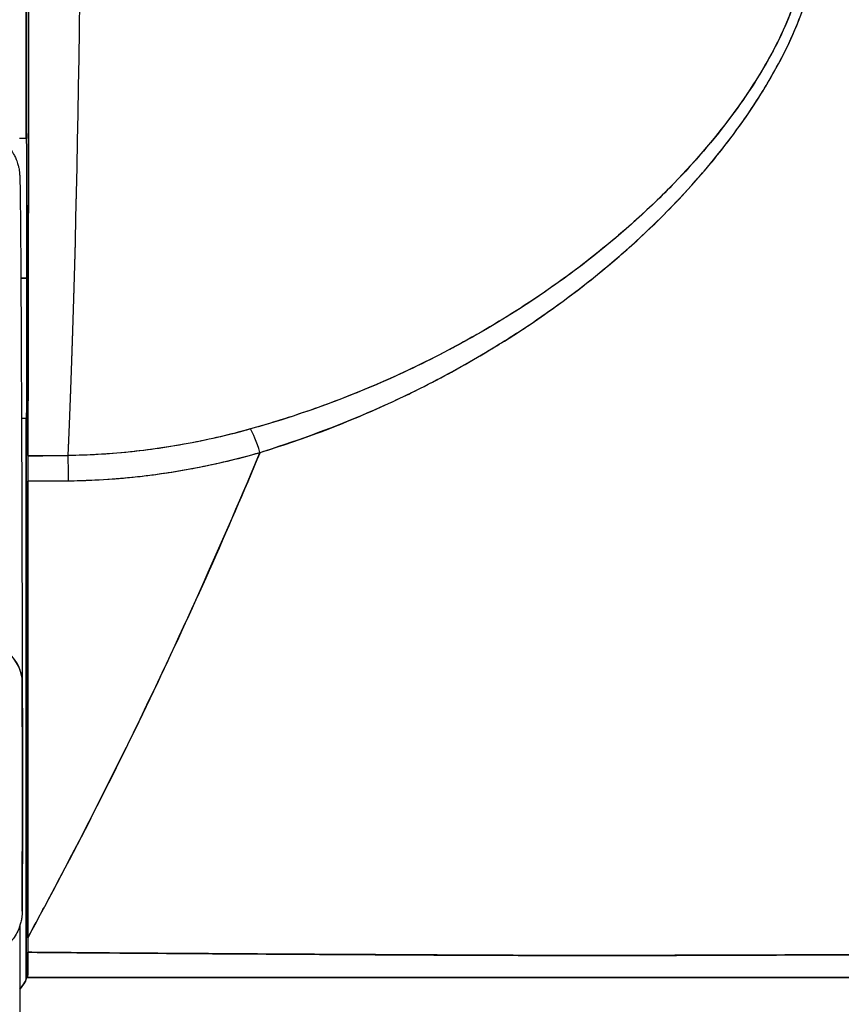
# Model space of a CAD drawing. Extents: x 784 to 1207, y 24 to 294.
# Tile 26 of 217: x 906.348 to 906.695, y 108.829 to 109.245. Entities that reach past the tile are written whole.
import ezdxf

# ---------------------------------------------------------------- set-up
doc = ezdxf.new("R2010")
doc.units = 0
doc.header["$LTSCALE"] = 4
doc.header["$MEASUREMENT"] = 0
doc.layers.get('0').update_dxf_attribs({"linetype": 'CONTINUOUS'})

msp = doc.modelspace()

# ---------------------------------------------------------------- linework, layer by layer
for p, q in [((906.35045, 109.19446), (906.35045, 109.25833)), ((906.35045, 109.25833), (906.35045, 109.19446)), ((906.34761, 109.19446), (906.35067, 109.19446)), ((906.61145, 109.16306), (906.61145, 109.16307)), ((906.34822, 109.1354), (906.35073, 109.1354)), ((906.35073, 109.1354), (906.34822, 109.1354)), ((906.58305, 109.13001), (906.58305, 109.13005)), ((906.58305, 109.13005), (906.58305, 109.13001)), ((906.34849, 109.07635), (906.35067, 109.07635)), ((906.35045, 108.83942), (906.35045, 109.07635)), ((906.35045, 109.07635), (906.35045, 108.83942)), ((906.35118, 109.06046), (906.36821, 109.06046)), ((906.36574, 109.04982), (906.36574, 109.04982)), ((906.58268, 108.8494), (906.58268, 108.8494)), ((906.58268, 108.8494), (906.58268, 108.8494)), ((906.58305, 108.8494), (906.58305, 108.8494)), ((906.58305, 108.8494), (906.58305, 108.8494)), ((906.61145, 108.84942), (906.61145, 108.84942)), ((906.35045, 108.84013), (906.35109, 108.84013)), ((906.35109, 108.84013), (906.35045, 108.84013))]:
    msp.add_line(p, q)
for centre, major_axis, ratio, start_param, end_param in [((906.3509, 109.56526), (0, 0.55118), 0.001274, 3.554795, 4.444304), ((906.36351, 109.56526), (0, -0.55118), 0.021273, 0.413203, 1.302303), ((906.36351, 109.56526), (0, 0.55118), 0.021273, 3.555085, 4.443895), ((906.35065, 109.1354), (0, 0.06102), 0.001274, 4.712389, 6.537883), ((906.35065, 109.1354), (0, -0.06102), 0.001274, 6.028488, 7.853982), ((906.58293, 109.1354), (0, -0.06102), 0.001274, 1.4818, 1.482426), ((906.44927, 109.05376), (-0.00536, 0.01935), 0.114515, 5.109188, 5.871248), ((906.44927, 109.05376), (0.00536, -0.01935), 0.114515, 1.967597, 2.729657), ((906.35119, 109.04205), (0, -0.02008), 0.001275, 3.554684, 4.318925), ((906.35186, 110.50057), (-1.53263, -0.00539), 0.939643, 1.567049, 1.578163), ((906.36839, 109.04214), (0.00022, -0.02008), 0.00316, 1.964382, 2.728188), ((906.36839, 109.04214), (-0.00022, 0.02008), 0.00316, 5.105994, 5.86979), ((906.35187, 110.38079), (1.4404, 0.00445), 0.924069, 4.709048, 4.720985), ((906.32914, 108.9647), (0.01968, 0.00005), 0.887305, 6.280424, 7.85122), ((906.32914, 108.9647), (0.01968, 0.00005), 0.887305, 6.280419, 7.85122), ((906.34879, 108.91929), (0, -0.05118), 0.001274, 5.803859, 8.945451), ((906.35112, 108.84148), (0.00002, 0.12731), 0.000143, 1.45, 1.497983), ((906.35045, 108.81935), (0, 0.02078), 0.001274, 6.283105, 6.544703)]:
    msp.add_ellipse(centre, major_axis=major_axis, ratio=ratio, start_param=start_param, end_param=end_param)
for points, knots in [([(906.35158, 109.41926), (906.35157, 109.38767), (906.35155, 109.35731), (906.35154, 109.32789), (906.35152, 109.29847), (906.3515, 109.27), (906.35147, 109.24334), (906.35145, 109.21667), (906.35142, 109.19182), (906.35139, 109.16901), (906.35136, 109.14621), (906.35133, 109.12545), (906.35129, 109.1073), (906.35126, 109.08914), (906.35122, 109.07358), (906.35118, 109.06044)], [0, 0, 0, 0, 0.2, 0.2, 0.2, 0.4, 0.4, 0.4, 0.6, 0.6, 0.6, 0.8, 0.8, 0.8, 1, 1, 1, 1]), ([(906.44925, 109.06181), (906.46331, 109.06628), (906.47821, 109.07157), (906.49312, 109.07788), (906.49773, 109.07983), (906.50233, 109.08187), (906.50692, 109.08402), (906.51082, 109.08584), (906.5147, 109.08774), (906.51856, 109.08969), (906.528, 109.09448), (906.53726, 109.09963), (906.5461, 109.10496), (906.55169, 109.10833), (906.55712, 109.11177), (906.56232, 109.11523), (906.56616, 109.11779), (906.56988, 109.12036), (906.57348, 109.12294), (906.57408, 109.12337), (906.57468, 109.1238), (906.57528, 109.12423), (906.58627, 109.13219), (906.59618, 109.14026), (906.60531, 109.14844), (906.60568, 109.14877), (906.60604, 109.1491), (906.60641, 109.14943), (906.61695, 109.15895), (906.62644, 109.16864), (906.63483, 109.17826), (906.63667, 109.18037), (906.63846, 109.18249), (906.6402, 109.18459), (906.64114, 109.18573), (906.64207, 109.18687), (906.64298, 109.18801), (906.65023, 109.19706), (906.6565, 109.206), (906.66184, 109.2147), (906.66271, 109.21611), (906.66356, 109.21752), (906.66438, 109.21893), (906.67062, 109.22959), (906.67545, 109.23984), (906.67874, 109.24936), (906.67888, 109.24976), (906.67901, 109.25015), (906.67914, 109.25055), (906.68243, 109.26041), (906.68403, 109.26946), (906.68427, 109.27761), (906.68452, 109.28576), (906.68341, 109.29303), (906.6809, 109.29948)], [0, 0, 0, 0, 0.095523, 0.095523, 0.095523, 0.125, 0.125, 0.125, 0.150006, 0.150006, 0.150006, 0.211266, 0.211266, 0.211266, 0.25, 0.25, 0.25, 0.278579, 0.278579, 0.278579, 0.283368, 0.283368, 0.283368, 0.371453, 0.371453, 0.371453, 0.375, 0.375, 0.375, 0.477463, 0.477463, 0.477463, 0.5, 0.5, 0.5, 0.512193, 0.512193, 0.512193, 0.609209, 0.609209, 0.609209, 0.625, 0.625, 0.625, 0.744987, 0.744987, 0.744987, 0.75, 0.75, 0.75, 0.875, 0.875, 0.875, 1, 1, 1, 1]), ([(906.44925, 109.06181), (906.4581, 109.06451), (906.4667, 109.06744), (906.47502, 109.07057), (906.48483, 109.07426), (906.49427, 109.0782), (906.50331, 109.08235), (906.5067, 109.0839), (906.51003, 109.08548), (906.5133, 109.08708), (906.52039, 109.09055), (906.52722, 109.09413), (906.5338, 109.0978), (906.54528, 109.10421), (906.55601, 109.11089), (906.56604, 109.11775), (906.57833, 109.12616), (906.58958, 109.13484), (906.59983, 109.14364), (906.60275, 109.14614), (906.60558, 109.14866), (906.60834, 109.15118), (906.61621, 109.15838), (906.62343, 109.16564), (906.63003, 109.17287), (906.63385, 109.17706), (906.63747, 109.18125), (906.64088, 109.18542), (906.64533, 109.19085), (906.64942, 109.19624), (906.65318, 109.20158), (906.65729, 109.20741), (906.661, 109.21317), (906.66431, 109.21882), (906.66653, 109.22262), (906.66857, 109.22636), (906.67043, 109.23004), (906.67386, 109.23683), (906.67666, 109.24339), (906.67882, 109.2496), (906.67977, 109.25235), (906.68059, 109.25502), (906.68129, 109.25764), (906.68303, 109.26416), (906.68401, 109.27034), (906.68423, 109.27629), (906.6843, 109.27825), (906.6843, 109.28019), (906.68421, 109.2821), (906.68394, 109.28829), (906.68279, 109.29415), (906.6809, 109.29948)], [0, 0, 0, 0, 0.047704, 0.047704, 0.047704, 0.103949, 0.103949, 0.103949, 0.125, 0.125, 0.125, 0.170549, 0.170549, 0.170549, 0.25, 0.25, 0.25, 0.347289, 0.347289, 0.347289, 0.375, 0.375, 0.375, 0.454119, 0.454119, 0.454119, 0.5, 0.5, 0.5, 0.559712, 0.559712, 0.559712, 0.625, 0.625, 0.625, 0.668948, 0.668948, 0.668948, 0.75, 0.75, 0.75, 0.785781, 0.785781, 0.785781, 0.875, 0.875, 0.875, 0.904424, 0.904424, 0.904424, 1, 1, 1, 1]), ([(906.67575, 109.29596), (906.67771, 109.29096), (906.67892, 109.28549), (906.67922, 109.27963), (906.67948, 109.27465), (906.67907, 109.26938), (906.67806, 109.26396), (906.6776, 109.26149), (906.67701, 109.25899), (906.6763, 109.25645), (906.67387, 109.24785), (906.67002, 109.23895), (906.66532, 109.23018), (906.66479, 109.22921), (906.66426, 109.22823), (906.66372, 109.22726), (906.65911, 109.21902), (906.65371, 109.21091), (906.64779, 109.20302), (906.64069, 109.19356), (906.63283, 109.18443), (906.62438, 109.1757), (906.61888, 109.17), (906.61312, 109.16448), (906.60714, 109.15913), (906.6029, 109.15534), (906.59856, 109.15164), (906.59414, 109.14803), (906.58353, 109.1394), (906.57241, 109.13132), (906.56088, 109.12382), (906.55135, 109.11762), (906.54154, 109.11181), (906.53148, 109.10641), (906.53056, 109.10592), (906.52964, 109.10542), (906.52871, 109.10493), (906.51887, 109.09975), (906.50881, 109.09495), (906.49858, 109.09056), (906.4894, 109.08662), (906.48008, 109.083), (906.47065, 109.07971), (906.46227, 109.07679), (906.45379, 109.07413), (906.44525, 109.07174)], [0, 0, 0, 0, 0.067597, 0.067597, 0.067597, 0.125, 0.125, 0.125, 0.151167, 0.151167, 0.151167, 0.240091, 0.240091, 0.240091, 0.25, 0.25, 0.25, 0.333853, 0.333853, 0.333853, 0.434449, 0.434449, 0.434449, 0.5, 0.5, 0.5, 0.546484, 0.546484, 0.546484, 0.657929, 0.657929, 0.657929, 0.75, 0.75, 0.75, 0.758447, 0.758447, 0.758447, 0.848119, 0.848119, 0.848119, 0.928517, 0.928517, 0.928517, 1, 1, 1, 1]), ([(906.67575, 109.29596), (906.67817, 109.29037), (906.67932, 109.28398), (906.67929, 109.27686), (906.67927, 109.26974), (906.67807, 109.26189), (906.67539, 109.25337), (906.67271, 109.24485), (906.66855, 109.23567), (906.66305, 109.22609), (906.65755, 109.21651), (906.65069, 109.20655), (906.64259, 109.19644), (906.63448, 109.18632), (906.62512, 109.17607), (906.61441, 109.16586), (906.6037, 109.15564), (906.59164, 109.14547), (906.57784, 109.13545), (906.56405, 109.12542), (906.54848, 109.11562), (906.53297, 109.10721), (906.51747, 109.09881), (906.50206, 109.09177), (906.48737, 109.08594), (906.47268, 109.08011), (906.45873, 109.07546), (906.44525, 109.07174)], [0, 0, 0, 0, 0.111111, 0.111111, 0.111111, 0.222222, 0.222222, 0.222222, 0.333333, 0.333333, 0.333333, 0.444444, 0.444444, 0.444444, 0.555556, 0.555556, 0.555556, 0.666667, 0.666667, 0.666667, 0.777778, 0.777778, 0.777778, 0.888889, 0.888889, 0.888889, 1, 1, 1, 1]), ([(906.32803, 109.1978), (906.33017, 109.1978), (906.33234, 109.19744), (906.33636, 109.19607), (906.33825, 109.19506), (906.34156, 109.19256), (906.34301, 109.19103), (906.34465, 109.18869), (906.3451, 109.18795), (906.34577, 109.18666), (906.34603, 109.1861), (906.34659, 109.18474), (906.34682, 109.184), (906.34715, 109.18286), (906.34724, 109.18242), (906.34743, 109.18154), (906.34748, 109.18118), (906.34761, 109.18028), (906.34764, 109.17995), (906.34774, 109.17886), (906.34775, 109.1785), (906.34783, 109.17663), (906.34786, 109.1749), (906.34802, 109.16458), (906.34814, 109.14998), (906.34845, 109.09271), (906.34865, 109.03728), (906.34882, 108.96475)], [0, 0, 0, 0, 0.016461, 0.016461, 0.032601, 0.032601, 0.048633, 0.048633, 0.055771, 0.055771, 0.06139, 0.06139, 0.070441, 0.070441, 0.078939, 0.078939, 0.091643, 0.091643, 0.118195, 0.118195, 0.19773, 0.19773, 0.43628, 0.43628, 1.153763, 1.153763, 2.351964, 2.351964, 2.351964, 2.351964]), ([(906.35073, 109.1354), (906.35073, 109.14254), (906.35073, 109.14928), (906.35072, 109.15586), (906.35072, 109.16244), (906.35072, 109.16887), (906.35071, 109.17441), (906.35071, 109.17995), (906.3507, 109.18461), (906.35069, 109.18818), (906.35068, 109.19176), (906.35067, 109.19425), (906.35066, 109.1955), (906.35066, 109.19674), (906.35065, 109.19674), (906.35064, 109.19548), (906.35064, 109.1952), (906.35063, 109.19486), (906.35063, 109.19446)], [0, 0, 0, 0, 0.1111111, 0.1111111, 0.1111111, 0.2222222, 0.2222222, 0.2222222, 0.3333333, 0.3333333, 0.3333333, 0.4444444, 0.4444444, 0.4444444, 0.5555556, 0.5555556, 0.5555556, 0.58035, 0.58035, 0.58035, 0.58035]), ([(906.35063, 109.07635), (906.35063, 109.07594), (906.35064, 109.0756), (906.35064, 109.07531), (906.35065, 109.07407), (906.35066, 109.07407), (906.35066, 109.07533), (906.35067, 109.07658), (906.35068, 109.07908), (906.35069, 109.08266), (906.3507, 109.08625), (906.35071, 109.09091), (906.35071, 109.09646), (906.35072, 109.102), (906.35072, 109.10842), (906.35072, 109.115), (906.35073, 109.12157), (906.35073, 109.12829), (906.35073, 109.1354)], [0.4192826, 0.4192826, 0.4192826, 0.4192826, 0.4444444, 0.4444444, 0.4444444, 0.5555556, 0.5555556, 0.5555556, 0.6666667, 0.6666667, 0.6666667, 0.7777778, 0.7777778, 0.7777778, 0.8888889, 0.8888889, 0.8888889, 1, 1, 1, 1]), ([(906.44525, 109.07174), (906.43598, 109.06915), (906.42658, 109.06697), (906.41708, 109.06525), (906.4071, 109.06343), (906.39702, 109.06212), (906.3869, 109.06135), (906.38068, 109.06087), (906.37445, 109.0606), (906.36822, 109.06053)], [0, 0, 0, 0, 0.370836, 0.370836, 0.370836, 0.760631, 0.760631, 0.760631, 1, 1, 1, 1]), ([(906.44525, 109.07174), (906.43673, 109.06933), (906.42832, 109.06737), (906.41968, 109.06573), (906.41105, 109.06409), (906.40219, 109.0628), (906.39362, 109.06194), (906.38505, 109.06108), (906.37676, 109.06062), (906.36822, 109.06053)], [0, 0, 0, 0, 0.333333, 0.333333, 0.333333, 0.666667, 0.666667, 0.666667, 1, 1, 1, 1]), ([(906.35111, 108.85682), (906.35426, 108.86261), (906.35738, 108.8684), (906.36046, 108.87418), (906.37174, 108.89537), (906.38253, 108.91648), (906.39283, 108.93742), (906.40312, 108.95837), (906.41292, 108.97915), (906.42222, 108.99967), (906.43152, 109.02019), (906.44033, 109.04045), (906.44864, 109.06036), (906.44884, 109.06084), (906.44905, 109.06132), (906.44925, 109.06181)], [0, 0, 0, 0, 0.082787, 0.082787, 0.082787, 0.386071, 0.386071, 0.386071, 0.689355, 0.689355, 0.689355, 0.992639, 0.992639, 0.992639, 1, 1, 1, 1]), ([(906.44925, 109.06181), (906.43558, 109.02901), (906.42057, 108.99525), (906.40422, 108.96095), (906.38786, 108.92665), (906.37016, 108.8918), (906.35111, 108.85682)], [0, 0, 0, 0, 0.5, 0.5, 0.5, 1, 1, 1, 1]), ([(906.35118, 109.06044), (906.35118, 109.05968), (906.35118, 109.05878), (906.35118, 109.05773), (906.35118, 109.05667), (906.35118, 109.05547), (906.35117, 109.05413), (906.35117, 109.0528), (906.35117, 109.05134), (906.35117, 109.04975)], [0, 0, 0, 0, 0.333333, 0.333333, 0.333333, 0.666667, 0.666667, 0.666667, 1, 1, 1, 1]), ([(906.36836, 109.04984), (906.37825, 109.05003), (906.38809, 109.0506), (906.39743, 109.0516), (906.39782, 109.05164), (906.39821, 109.05168), (906.39861, 109.05172), (906.40751, 109.05272), (906.41596, 109.0541), (906.42424, 109.05575), (906.43289, 109.05746), (906.44136, 109.05947), (906.44925, 109.06181)], [0, 0, 0, 0, 0.333333, 0.333333, 0.333333, 0.347376, 0.347376, 0.347376, 0.666667, 0.666667, 0.666667, 1, 1, 1, 1]), ([(906.36836, 109.04984), (906.37487, 109.04991), (906.38143, 109.0502), (906.38802, 109.05071), (906.39036, 109.0509), (906.39269, 109.05111), (906.39504, 109.05134), (906.40323, 109.05217), (906.41145, 109.05335), (906.41973, 109.05488), (906.42048, 109.05502), (906.42124, 109.05516), (906.422, 109.0553), (906.43104, 109.05705), (906.44015, 109.05922), (906.44925, 109.06181)], [0, 0, 0, 0, 0.246085, 0.246085, 0.246085, 0.333333, 0.333333, 0.333333, 0.638792, 0.638792, 0.638792, 0.666667, 0.666667, 0.666667, 1, 1, 1, 1]), ([(906.35111, 108.85682), (906.35086, 108.87885), (906.35105, 108.90086), (906.35112, 108.92262), (906.35114, 108.92724), (906.35114, 108.93186), (906.35115, 108.93646), (906.35116, 108.94504), (906.35116, 108.95358), (906.35115, 108.96207), (906.35114, 108.97045), (906.35114, 108.97879), (906.35114, 108.98709), (906.35115, 108.99973), (906.35118, 109.01227), (906.35119, 109.02467), (906.3512, 109.03309), (906.3512, 109.04146), (906.35117, 109.04975)], [0, 0, 0, 0, 0.333333, 0.333333, 0.333333, 0.404238, 0.404238, 0.404238, 0.536303, 0.536303, 0.536303, 0.666667, 0.666667, 0.666667, 0.865191, 0.865191, 0.865191, 1, 1, 1, 1]), ([(906.35117, 109.04975), (906.35116, 109.02918), (906.35115, 109.00832), (906.35114, 108.98712), (906.35113, 108.96591), (906.35113, 108.94435), (906.35112, 108.92262), (906.35112, 108.90088), (906.35111, 108.87897), (906.35111, 108.85682)], [0, 0, 0, 0, 0.333333, 0.333333, 0.333333, 0.666667, 0.666667, 0.666667, 1, 1, 1, 1]), ([(906.35117, 109.04975), (906.35568, 109.04975), (906.3602, 109.04977), (906.36471, 109.04981), (906.36593, 109.04982), (906.36715, 109.04983), (906.36836, 109.04984)], [0, 0, 0, 0, 0.787547, 0.787547, 0.787547, 1, 1, 1, 1]), ([(906.34882, 108.96475), (906.34883, 108.96216), (906.34884, 108.95872), (906.34885, 108.95072), (906.34885, 108.94611), (906.34886, 108.93625), (906.34886, 108.93088), (906.34886, 108.92007), (906.34886, 108.9145), (906.34886, 108.90383), (906.34885, 108.8986), (906.34885, 108.88915), (906.34884, 108.88481), (906.34883, 108.87753), (906.34883, 108.8745), (906.34881, 108.87011), (906.34881, 108.86885), (906.3488, 108.86792), (906.34879, 108.86781), (906.34878, 108.86747), (906.34878, 108.86734), (906.34877, 108.86705), (906.34876, 108.86695), (906.34874, 108.86661), (906.34872, 108.86634), (906.34866, 108.86581), (906.34863, 108.86554), (906.3485, 108.86469), (906.34839, 108.8641), (906.34794, 108.8622), (906.34748, 108.86091), (906.34603, 108.85784), (906.34485, 108.85612), (906.34203, 108.85311), (906.34033, 108.8518), (906.33666, 108.84981), (906.33463, 108.8491), (906.33143, 108.84853), (906.33027, 108.84842), (906.32911, 108.84842)], [0, 0, 0, 0, 0.0425807, 0.0425807, 0.0841852, 0.0841852, 0.1256804, 0.1256804, 0.167149, 0.167149, 0.2086126, 0.2086126, 0.2500853, 0.2500853, 0.2915961, 0.2915961, 0.3332584, 0.3332584, 0.3395061, 0.3395061, 0.3420357, 0.3420357, 0.3431432, 0.3431432, 0.3452868, 0.3452868, 0.3473947, 0.3473947, 0.3519485, 0.3519485, 0.3622857, 0.3622857, 0.3777932, 0.3777932, 0.3937253, 0.3937253, 0.4096569, 0.4096569, 0.418499, 0.418499, 0.418499, 0.418499]), ([(906.34876, 108.87388), (906.34877, 108.87179), (906.34877, 108.87028), (906.34878, 108.86932), (906.34878, 108.86836), (906.34879, 108.86796), (906.3488, 108.86816), (906.3488, 108.86835), (906.34881, 108.86913), (906.34881, 108.87048), (906.34882, 108.87182), (906.34882, 108.87373), (906.34883, 108.87613), (906.34883, 108.87853), (906.34884, 108.88143), (906.34884, 108.88473), (906.34885, 108.88803), (906.34885, 108.89172), (906.34885, 108.89569), (906.34885, 108.89965), (906.34886, 108.90389), (906.34886, 108.90825), (906.34886, 108.91262), (906.34886, 108.91711), (906.34886, 108.92158), (906.34886, 108.92604), (906.34886, 108.93048), (906.34886, 108.93474), (906.34885, 108.939), (906.34885, 108.94308), (906.34885, 108.94685), (906.34885, 108.95062), (906.34884, 108.95408), (906.34884, 108.95707), (906.34883, 108.96007), (906.34883, 108.96259), (906.34882, 108.9647)], [0, 0, 0, 0, 0.083333, 0.083333, 0.083333, 0.166667, 0.166667, 0.166667, 0.25, 0.25, 0.25, 0.333333, 0.333333, 0.333333, 0.416667, 0.416667, 0.416667, 0.5, 0.5, 0.5, 0.583333, 0.583333, 0.583333, 0.666667, 0.666667, 0.666667, 0.75, 0.75, 0.75, 0.833333, 0.833333, 0.833333, 0.916667, 0.916667, 0.916667, 1, 1, 1, 1]), ([(906.34782, 108.862), (906.34782, 108.84127), (906.34781, 108.82097), (906.34778, 108.77327), (906.34776, 108.74651), (906.34772, 108.71457), (906.34771, 108.70611), (906.3477, 108.69825)], [0.0826085, 0.0826085, 0.0826085, 0.0826085, 0.2432605, 0.2432605, 0.482131, 0.482131, 0.575219, 0.575219, 0.575219, 0.575219]), ([(906.35111, 108.85682), (906.35111, 108.85614), (906.35111, 108.85547), (906.35111, 108.85479), (906.35111, 108.85412), (906.35111, 108.85344), (906.35111, 108.85277), (906.35111, 108.85209), (906.35111, 108.85141), (906.35111, 108.85074)], [0, 0, 0, 0, 0.333333, 0.333333, 0.333333, 0.666667, 0.666667, 0.666667, 1, 1, 1, 1]), ([(906.35111, 108.85074), (906.35156, 108.85073), (906.35201, 108.85073), (906.35247, 108.85073), (906.35426, 108.85071), (906.35606, 108.8507), (906.35785, 108.85068), (906.35983, 108.85067), (906.36181, 108.85065), (906.36378, 108.85063), (906.36592, 108.85062), (906.36806, 108.8506), (906.3702, 108.85058), (906.37249, 108.85056), (906.37477, 108.85054), (906.37705, 108.85053), (906.37947, 108.85051), (906.38189, 108.85049), (906.38431, 108.85047), (906.38686, 108.85045), (906.38941, 108.85043), (906.39194, 108.85041), (906.39465, 108.85039), (906.39734, 108.85037), (906.40002, 108.85035), (906.4029, 108.85033), (906.40577, 108.85031), (906.40863, 108.85029), (906.41172, 108.85027), (906.4148, 108.85024), (906.41786, 108.85022), (906.4212, 108.8502), (906.42451, 108.85018), (906.42781, 108.85015), (906.43142, 108.85013), (906.435, 108.85011), (906.43857, 108.85008), (906.44248, 108.85006), (906.44637, 108.85003), (906.45023, 108.85001), (906.45449, 108.84998), (906.45872, 108.84995), (906.46291, 108.84993), (906.4673, 108.8499), (906.47165, 108.84987), (906.47596, 108.84985), (906.47618, 108.84985), (906.4764, 108.84984), (906.47661, 108.84984), (906.48164, 108.84981), (906.48661, 108.84978), (906.49153, 108.84976), (906.49715, 108.84972), (906.50271, 108.84969), (906.50821, 108.84966), (906.51379, 108.84963), (906.51932, 108.8496), (906.52481, 108.84957), (906.52996, 108.84955), (906.53507, 108.84953), (906.54017, 108.84951), (906.54503, 108.84949), (906.54987, 108.84947), (906.55471, 108.84945), (906.55944, 108.84944), (906.56417, 108.84943), (906.56889, 108.84942), (906.5737, 108.84941), (906.57851, 108.8494), (906.58333, 108.8494), (906.58428, 108.8494), (906.58524, 108.8494), (906.58619, 108.8494), (906.59036, 108.8494), (906.59453, 108.8494), (906.59872, 108.8494), (906.60436, 108.84941), (906.61001, 108.84941), (906.61569, 108.84942), (906.62198, 108.84943), (906.6283, 108.84945), (906.63465, 108.84946), (906.64167, 108.84948), (906.64872, 108.8495), (906.6558, 108.84953), (906.66358, 108.84956), (906.6714, 108.84959), (906.67925, 108.84962), (906.68495, 108.84964), (906.69067, 108.84967), (906.69641, 108.84969), (906.69931, 108.84971), (906.70222, 108.84972), (906.70513, 108.84973), (906.71439, 108.84977), (906.72368, 108.84982), (906.73295, 108.84986), (906.74183, 108.8499), (906.75068, 108.84994), (906.75946, 108.84998), (906.76793, 108.85002), (906.77633, 108.85006), (906.78459, 108.8501), (906.79239, 108.85013), (906.80006, 108.85017), (906.80757, 108.8502), (906.80792, 108.8502), (906.80826, 108.8502), (906.80861, 108.85021), (906.81649, 108.85024), (906.8242, 108.85027), (906.83173, 108.85031), (906.83947, 108.85034), (906.84703, 108.85038), (906.85442, 108.85041), (906.86229, 108.85045), (906.86997, 108.85048), (906.87747, 108.85052), (906.88569, 108.85056), (906.89369, 108.8506), (906.9015, 108.85065), (906.90196, 108.85065), (906.90241, 108.85065), (906.90286, 108.85066), (906.91109, 108.85071), (906.91911, 108.85076), (906.92689, 108.85081), (906.93556, 108.85087), (906.94393, 108.85093), (906.95199, 108.851), (906.95992, 108.85106), (906.96755, 108.85113), (906.97486, 108.85119), (906.97679, 108.85121), (906.97869, 108.85123), (906.98058, 108.85125), (906.98569, 108.85129), (906.99063, 108.85134), (906.99541, 108.85139), (907.00179, 108.85145), (907.00786, 108.85152), (907.01362, 108.85158), (907.01921, 108.85164), (907.02452, 108.8517), (907.02951, 108.85176), (907.0327, 108.8518), (907.03576, 108.85184), (907.0387, 108.85188), (907.04021, 108.8519), (907.04168, 108.85192), (907.04313, 108.85194), (907.0472, 108.852), (907.051, 108.85206), (907.05452, 108.85211), (907.0577, 108.85216), (907.06066, 108.85221), (907.06339, 108.85226), (907.06593, 108.85231), (907.06827, 108.85235), (907.07041, 108.8524), (907.07198, 108.85243), (907.07345, 108.85246), (907.0748, 108.8525), (907.07531, 108.85251), (907.0758, 108.85252), (907.07628, 108.85253), (907.07806, 108.85258), (907.07964, 108.85262), (907.081, 108.85267), (907.08239, 108.85271), (907.08356, 108.85275), (907.08452, 108.8528), (907.08549, 108.85284), (907.08623, 108.85288), (907.08674, 108.85293), (907.08723, 108.85297), (907.0875, 108.85301), (907.08757, 108.85305)], [0, 0, 0, 0, 0.001151, 0.001151, 0.001151, 0.005723, 0.005723, 0.005723, 0.010767, 0.010767, 0.010767, 0.016245, 0.016245, 0.016245, 0.022121, 0.022121, 0.022121, 0.028371, 0.028371, 0.028371, 0.034987, 0.034987, 0.034987, 0.042027, 0.042027, 0.042027, 0.049583, 0.049583, 0.049583, 0.057751, 0.057751, 0.057751, 0.066634, 0.066634, 0.066634, 0.076346, 0.076346, 0.076346, 0.087013, 0.087013, 0.087013, 0.098782, 0.098782, 0.098782, 0.111111, 0.111111, 0.111111, 0.111737, 0.111737, 0.111737, 0.126138, 0.126138, 0.126138, 0.142591, 0.142591, 0.142591, 0.159253, 0.159253, 0.159253, 0.174874, 0.174874, 0.174874, 0.189779, 0.189779, 0.189779, 0.204393, 0.204393, 0.204393, 0.219283, 0.219283, 0.219283, 0.222222, 0.222222, 0.222222, 0.235096, 0.235096, 0.235096, 0.252451, 0.252451, 0.252451, 0.271705, 0.271705, 0.271705, 0.292989, 0.292989, 0.292989, 0.316373, 0.316373, 0.316373, 0.333333, 0.333333, 0.333333, 0.341916, 0.341916, 0.341916, 0.369201, 0.369201, 0.369201, 0.395367, 0.395367, 0.395367, 0.420628, 0.420628, 0.420628, 0.444444, 0.444444, 0.444444, 0.445546, 0.445546, 0.445546, 0.470606, 0.470606, 0.470606, 0.496367, 0.496367, 0.496367, 0.523782, 0.523782, 0.523782, 0.553815, 0.553815, 0.553815, 0.555556, 0.555556, 0.555556, 0.58732, 0.58732, 0.58732, 0.622696, 0.622696, 0.622696, 0.657487, 0.657487, 0.657487, 0.666667, 0.666667, 0.666667, 0.691561, 0.691561, 0.691561, 0.724813, 0.724813, 0.724813, 0.757131, 0.757131, 0.757131, 0.777778, 0.777778, 0.777778, 0.7884, 0.7884, 0.7884, 0.818359, 0.818359, 0.818359, 0.845378, 0.845378, 0.845378, 0.870503, 0.870503, 0.870503, 0.888889, 0.888889, 0.888889, 0.895775, 0.895775, 0.895775, 0.921481, 0.921481, 0.921481, 0.94778, 0.94778, 0.94778, 0.974657, 0.974657, 0.974657, 1, 1, 1, 1]), ([(907.08757, 108.85305), (907.08745, 108.853), (907.08664, 108.85292), (907.08487, 108.85283), (907.08379, 108.85278), (907.08236, 108.85271), (907.08055, 108.85265), (907.07922, 108.85261), (907.07769, 108.85256), (907.07593, 108.85252), (907.07162, 108.85241), (907.066, 108.8523), (907.0586, 108.85218), (907.05814, 108.85217), (907.05768, 108.85216), (907.05721, 108.85215), (907.05019, 108.85204), (907.0416, 108.85192), (907.03134, 108.85179), (907.02521, 108.85171), (907.01849, 108.85163), (907.0112, 108.85155), (907.00559, 108.85149), (906.99964, 108.85143), (906.9934, 108.85137), (906.97847, 108.85122), (906.96188, 108.85107), (906.94486, 108.85095), (906.94433, 108.85094), (906.9438, 108.85094), (906.94326, 108.85094), (906.92471, 108.8508), (906.90581, 108.85068), (906.88669, 108.85057), (906.88036, 108.85053), (906.87401, 108.85049), (906.86763, 108.85046), (906.86326, 108.85044), (906.85887, 108.85041), (906.85447, 108.85039), (906.8432, 108.85034), (906.83189, 108.85029), (906.82056, 108.85025), (906.81036, 108.85021), (906.80016, 108.85017), (906.79004, 108.85014), (906.78849, 108.85013), (906.78694, 108.85013), (906.78539, 108.85012), (906.77343, 108.85007), (906.76153, 108.85002), (906.74979, 108.84996), (906.73779, 108.84991), (906.72596, 108.84985), (906.7142, 108.84978), (906.70256, 108.84972), (906.69106, 108.84967), (906.67965, 108.84962), (906.66802, 108.84957), (906.65651, 108.84953), (906.64516, 108.84949), (906.64399, 108.84949), (906.64281, 108.84949), (906.64164, 108.84948), (906.63141, 108.84946), (906.62129, 108.84944), (906.61134, 108.84942), (906.60017, 108.8494), (906.58922, 108.8494), (906.57844, 108.84941), (906.5767, 108.84941), (906.57496, 108.84941), (906.57322, 108.84941), (906.56405, 108.84942), (906.55507, 108.84945), (906.54618, 108.84948), (906.53537, 108.84953), (906.52472, 108.84958), (906.51431, 108.84964), (906.51273, 108.84965), (906.51115, 108.84965), (906.50958, 108.84966), (906.5007, 108.84971), (906.49196, 108.84976), (906.48341, 108.8498), (906.47345, 108.84986), (906.46374, 108.84992), (906.4543, 108.84998), (906.45325, 108.84998), (906.4522, 108.84999), (906.45116, 108.84999), (906.44305, 108.85005), (906.43517, 108.8501), (906.42743, 108.85015), (906.4192, 108.85021), (906.41113, 108.85027), (906.40314, 108.85032), (906.40151, 108.85033), (906.39988, 108.85034), (906.39826, 108.85035), (906.39265, 108.85039), (906.38707, 108.85043), (906.38164, 108.85048), (906.37056, 108.85056), (906.36007, 108.85065), (906.35111, 108.85074)], [0, 0, 0, 0, 0.047854, 0.047854, 0.047854, 0.076923, 0.076923, 0.076923, 0.098317, 0.098317, 0.098317, 0.150638, 0.150638, 0.150638, 0.153846, 0.153846, 0.153846, 0.201981, 0.201981, 0.201981, 0.230769, 0.230769, 0.230769, 0.252949, 0.252949, 0.252949, 0.30603, 0.30603, 0.30603, 0.307692, 0.307692, 0.307692, 0.365502, 0.365502, 0.365502, 0.384615, 0.384615, 0.384615, 0.39773, 0.39773, 0.39773, 0.431314, 0.431314, 0.431314, 0.461538, 0.461538, 0.461538, 0.466158, 0.466158, 0.466158, 0.501916, 0.501916, 0.501916, 0.538462, 0.538462, 0.538462, 0.574651, 0.574651, 0.574651, 0.611561, 0.611561, 0.611561, 0.615385, 0.615385, 0.615385, 0.648773, 0.648773, 0.648773, 0.686243, 0.686243, 0.686243, 0.692308, 0.692308, 0.692308, 0.724334, 0.724334, 0.724334, 0.763312, 0.763312, 0.763312, 0.769231, 0.769231, 0.769231, 0.802735, 0.802735, 0.802735, 0.841808, 0.841808, 0.841808, 0.846154, 0.846154, 0.846154, 0.879927, 0.879927, 0.879927, 0.915771, 0.915771, 0.915771, 0.923077, 0.923077, 0.923077, 0.948388, 0.948388, 0.948388, 1, 1, 1, 1]), ([(906.35111, 108.85074), (906.35111, 108.84875), (906.35111, 108.84703), (906.3511, 108.84544), (906.3511, 108.84385), (906.3511, 108.84238), (906.3511, 108.84145), (906.3511, 108.84052), (906.35109, 108.84012), (906.35109, 108.84013)], [0, 0, 0, 0, 0.333333, 0.333333, 0.333333, 0.666667, 0.666667, 0.666667, 1, 1, 1, 1]), ([(906.35109, 108.84013), (906.35109, 108.84013), (906.3511, 108.84061), (906.3511, 108.84152), (906.3511, 108.84244), (906.3511, 108.84375), (906.3511, 108.84536), (906.35111, 108.84697), (906.35111, 108.8489), (906.35111, 108.85074)], [0, 0, 0, 0, 0.333333, 0.333333, 0.333333, 0.666667, 0.666667, 0.666667, 1, 1, 1, 1]), ([(906.35045, 108.83942), (906.35042, 108.83898), (906.3501, 108.83832), (906.34948, 108.8374), (906.34905, 108.83678), (906.34848, 108.83603), (906.34781, 108.83518)], [0, 0, 0, 0, 0.25, 0.25, 0.25, 0.4208633, 0.4208633, 0.4208633, 0.4208633]), ([(906.34781, 108.83518), (906.34848, 108.83603), (906.34905, 108.83678), (906.34948, 108.83742), (906.35011, 108.83833), (906.35044, 108.839), (906.35045, 108.83942)], [0.5778495, 0.5778495, 0.5778495, 0.5778495, 0.75, 0.75, 0.75, 1, 1, 1, 1]), ([(906.35045, 108.84013), (906.35045, 108.84013), (906.35045, 108.8401), (906.35045, 108.84005), (906.35045, 108.84), (906.35045, 108.83992), (906.35045, 108.83981), (906.35045, 108.83971), (906.35045, 108.83958), (906.35045, 108.83942)], [0, 0, 0, 0, 0.333333, 0.333333, 0.333333, 0.666667, 0.666667, 0.666667, 1, 1, 1, 1]), ([(906.35109, 108.84013), (906.39446, 108.84013), (906.43582, 108.84013), (906.47391, 108.84013), (906.51199, 108.84013), (906.5468, 108.84013), (906.58211, 108.84013), (906.61742, 108.84013), (906.65324, 108.84013), (906.69024, 108.84013), (906.72724, 108.84013), (906.76544, 108.84013), (906.79999, 108.84013), (906.83455, 108.84013), (906.86546, 108.84013), (906.89379, 108.84013), (906.92211, 108.84013), (906.94783, 108.84013), (906.97031, 108.84013), (906.99278, 108.84013), (907.01199, 108.84013), (907.02758, 108.84013), (907.04316, 108.84013), (907.05511, 108.84013), (907.06318, 108.84013), (907.07125, 108.84013), (907.07543, 108.84013), (907.07581, 108.84013)], [0, 0, 0, 0, 0.111111, 0.111111, 0.111111, 0.222222, 0.222222, 0.222222, 0.333333, 0.333333, 0.333333, 0.444444, 0.444444, 0.444444, 0.555556, 0.555556, 0.555556, 0.666667, 0.666667, 0.666667, 0.777778, 0.777778, 0.777778, 0.888889, 0.888889, 0.888889, 1, 1, 1, 1]), ([(907.07581, 108.84013), (907.07574, 108.84013), (907.07547, 108.84013), (907.07499, 108.84013), (907.07448, 108.84013), (907.07374, 108.84013), (907.07278, 108.84013), (907.07183, 108.84013), (907.07068, 108.84013), (907.0693, 108.84013), (907.06795, 108.84013), (907.0664, 108.84013), (907.06464, 108.84013), (907.06291, 108.84013), (907.06098, 108.84013), (907.05885, 108.84013), (907.05674, 108.84013), (907.05443, 108.84013), (907.05193, 108.84013), (907.04924, 108.84013), (907.04632, 108.84013), (907.04319, 108.84013), (907.03972, 108.84013), (907.03598, 108.84013), (907.03197, 108.84013), (907.02842, 108.84013), (907.02466, 108.84013), (907.0207, 108.84013), (907.01999, 108.84013), (907.01928, 108.84013), (907.01857, 108.84013), (907.01366, 108.84013), (907.00845, 108.84013), (907.00294, 108.84013), (906.99728, 108.84013), (906.99131, 108.84013), (906.98503, 108.84013), (906.97861, 108.84013), (906.97187, 108.84013), (906.96481, 108.84013), (906.95763, 108.84013), (906.95013, 108.84013), (906.94231, 108.84013), (906.9344, 108.84013), (906.92615, 108.84013), (906.9176, 108.84013), (906.90954, 108.84013), (906.9012, 108.84013), (906.89259, 108.84013), (906.88491, 108.84013), (906.87702, 108.84013), (906.86891, 108.84013), (906.86786, 108.84013), (906.8668, 108.84013), (906.86574, 108.84013), (906.85935, 108.84013), (906.85283, 108.84013), (906.8462, 108.84013), (906.83889, 108.84013), (906.83144, 108.84013), (906.82384, 108.84013), (906.81639, 108.84013), (906.8088, 108.84013), (906.80108, 108.84013), (906.79332, 108.84013), (906.78543, 108.84013), (906.77743, 108.84013), (906.77055, 108.84013), (906.76359, 108.84013), (906.75656, 108.84013), (906.75527, 108.84013), (906.75397, 108.84013), (906.75268, 108.84013), (906.74408, 108.84013), (906.73537, 108.84013), (906.72655, 108.84013), (906.71753, 108.84013), (906.70841, 108.84013), (906.69916, 108.84013), (906.69077, 108.84013), (906.68228, 108.84013), (906.67369, 108.84013), (906.66608, 108.84013), (906.65838, 108.84013), (906.65062, 108.84013), (906.64449, 108.84013), (906.63832, 108.84013), (906.6321, 108.84013), (906.63134, 108.84013), (906.63057, 108.84013), (906.6298, 108.84013), (906.62362, 108.84013), (906.61739, 108.84013), (906.61113, 108.84013), (906.6056, 108.84013), (906.60003, 108.84013), (906.59444, 108.84013), (906.58942, 108.84013), (906.58438, 108.84013), (906.57932, 108.84013), (906.57462, 108.84013), (906.56989, 108.84013), (906.56515, 108.84013), (906.56053, 108.84013), (906.55589, 108.84013), (906.55123, 108.84013), (906.5465, 108.84013), (906.54175, 108.84013), (906.53698, 108.84013), (906.53198, 108.84013), (906.52695, 108.84013), (906.52191, 108.84013), (906.51649, 108.84013), (906.51106, 108.84013), (906.50561, 108.84013), (906.50015, 108.84013), (906.49468, 108.84013), (906.4892, 108.84013), (906.48432, 108.84013), (906.47943, 108.84013), (906.47453, 108.84013), (906.47004, 108.84013), (906.46554, 108.84013), (906.46104, 108.84013), (906.45689, 108.84013), (906.45273, 108.84013), (906.44856, 108.84013), (906.44474, 108.84013), (906.44091, 108.84013), (906.43708, 108.84013), (906.43356, 108.84013), (906.43003, 108.84013), (906.4265, 108.84013), (906.42323, 108.84013), (906.41997, 108.84013), (906.41671, 108.84013), (906.41368, 108.84013), (906.41065, 108.84013), (906.40762, 108.84013), (906.4048, 108.84013), (906.40198, 108.84013), (906.39915, 108.84013), (906.3965, 108.84013), (906.39386, 108.84013), (906.39121, 108.84013), (906.3887, 108.84013), (906.3862, 108.84013), (906.38369, 108.84013), (906.38132, 108.84013), (906.37894, 108.84013), (906.37656, 108.84013), (906.3761, 108.84013), (906.37564, 108.84013), (906.37518, 108.84013), (906.37339, 108.84013), (906.37161, 108.84013), (906.36982, 108.84013), (906.36772, 108.84013), (906.36561, 108.84013), (906.36351, 108.84013), (906.36157, 108.84013), (906.35962, 108.84013), (906.35768, 108.84013), (906.35591, 108.84013), (906.35415, 108.84013), (906.35238, 108.84013), (906.35195, 108.84013), (906.35152, 108.84013), (906.35109, 108.84013)], [0, 0, 0, 0, 0.02671, 0.02671, 0.02671, 0.055012, 0.055012, 0.055012, 0.082678, 0.082678, 0.082678, 0.109693, 0.109693, 0.109693, 0.136225, 0.136225, 0.136225, 0.162579, 0.162579, 0.162579, 0.190891, 0.190891, 0.190891, 0.222246, 0.222246, 0.222246, 0.25, 0.25, 0.25, 0.254926, 0.254926, 0.254926, 0.288647, 0.288647, 0.288647, 0.323265, 0.323265, 0.323265, 0.358639, 0.358639, 0.358639, 0.39463, 0.39463, 0.39463, 0.431063, 0.431063, 0.431063, 0.465388, 0.465388, 0.465388, 0.496022, 0.496022, 0.496022, 0.5, 0.5, 0.5, 0.524005, 0.524005, 0.524005, 0.550441, 0.550441, 0.550441, 0.576407, 0.576407, 0.576407, 0.602532, 0.602532, 0.602532, 0.625, 0.625, 0.625, 0.629124, 0.629124, 0.629124, 0.65647, 0.65647, 0.65647, 0.684425, 0.684425, 0.684425, 0.709779, 0.709779, 0.709779, 0.732265, 0.732265, 0.732265, 0.75, 0.75, 0.75, 0.75219, 0.75219, 0.75219, 0.769805, 0.769805, 0.769805, 0.785374, 0.785374, 0.785374, 0.799333, 0.799333, 0.799333, 0.812307, 0.812307, 0.812307, 0.824938, 0.824938, 0.824938, 0.837775, 0.837775, 0.837775, 0.851247, 0.851247, 0.851247, 0.865715, 0.865715, 0.865715, 0.880184, 0.880184, 0.880184, 0.893062, 0.893062, 0.893062, 0.904853, 0.904853, 0.904853, 0.915727, 0.915727, 0.915727, 0.925708, 0.925708, 0.925708, 0.934894, 0.934894, 0.934894, 0.943373, 0.943373, 0.943373, 0.951232, 0.951232, 0.951232, 0.958552, 0.958552, 0.958552, 0.965414, 0.965414, 0.965414, 0.971897, 0.971897, 0.971897, 0.978051, 0.978051, 0.978051, 0.97924, 0.97924, 0.97924, 0.983862, 0.983862, 0.983862, 0.989299, 0.989299, 0.989299, 0.994323, 0.994323, 0.994323, 0.998892, 0.998892, 0.998892, 1, 1, 1, 1]), ([(906.34781, 108.83518), (906.3483, 108.8358), (906.34874, 108.83637), (906.34917, 108.83696), (906.34923, 108.83705), (906.34929, 108.83714)], [-0.023039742, -0.023039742, -0.023039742, -0.023039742, -0.015887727, -0.015887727, -0.014643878, -0.014643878, -0.014643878, -0.014643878]), ([(906.34781, 108.83518), (906.3483, 108.8358), (906.34874, 108.83637), (906.34917, 108.83696), (906.34923, 108.83705), (906.34929, 108.83714)], [-0.023039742, -0.023039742, -0.023039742, -0.023039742, -0.015887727, -0.015887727, -0.014643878, -0.014643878, -0.014643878, -0.014643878])]:
    msp.add_open_spline(points, degree=3, knots=knots)
for points in [[(906.58301, 109.12998), (906.58301, 109.12999), (906.58301, 109.13001), (906.58301, 109.13002)], [(906.39302, 109.06188), (906.39302, 109.06188), (906.39302, 109.06188), (906.39302, 109.06188)]]:
    msp.add_open_spline(points, degree=3)

doc.saveas('drawing.dxf')
